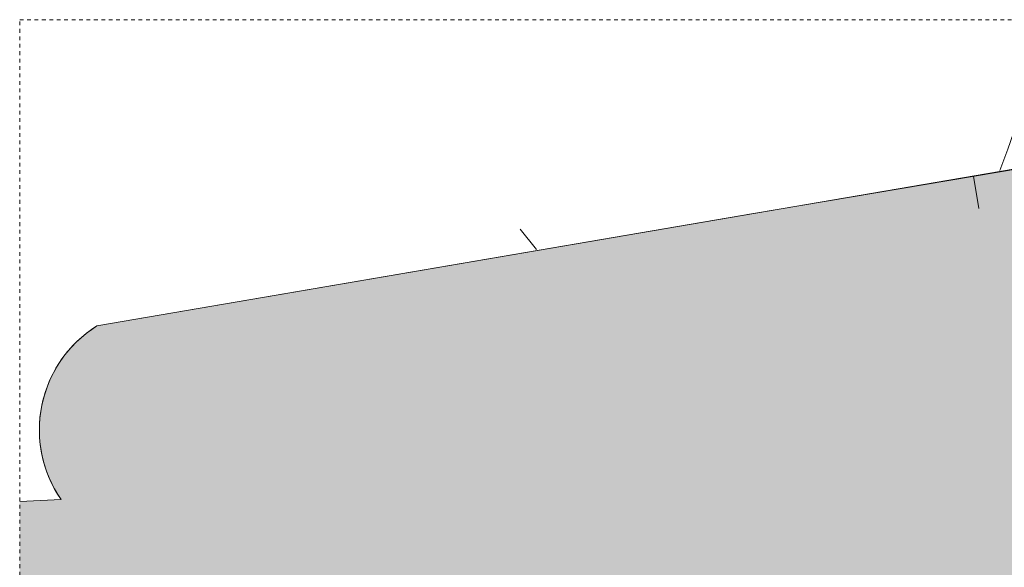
# Model space of a CAD drawing. Extents: x -294884 to 286267, y 0 to 1429765.
# Tile 13 of 178: x -62400 to -35896, y 229677 to 244408. Entities that reach past the tile are written whole.
import ezdxf

# ---------------------------------------------------------------- set-up
doc = ezdxf.new("R2010")
doc.units = 0
doc.header["$MEASUREMENT"] = 0
doc.linetypes.add('DASHED', pattern=[200, 100, -100])

# ---------------------------------------------------------------- blocks, each defined once
blk = doc.blocks.new('M-NIEUW_10')
at = {"linetype": 'Continuous', "lineweight": 5}
blk.add_hatch(color=254, dxfattribs=at).paths.add_polyline_path([(92928.9, 152599), (93299.3, 152599), (94007.3, 152310.8), (95816.3, 152474.7), (96566.3, 152599), (160281, 152599, -0.1863632), (159406.1, 149892.1), (151949.8, 148631.5), (104525, 140613.9), (96917.6, 139376.6), (73475.5, 135651.7), (66113.2, 134481.8), (59916.4, 133443.2), (45285.8, 130964.9), (44902.7, 130900), (44279.7, 131207.6), (44166.3, 131549.2), (43065, 131736), (43065, 139633.9), (44182.3, 139689.1, -0.428386), (45143.2, 144360.5), (70172.5, 148645.2), (84189.9, 151260.3), (86408.1, 151564.7)], flags=0)
at = {"color": 7, "linetype": 'DASHED', "lineweight": 0}
blk.add_lwpolyline([(43065, 79449), (43065, 152599), (167865, 152599), (167865, 79449)], close=True, dxfattribs=at)
at = {"color": 251, "linetype": 'Continuous', "lineweight": 5}
blk.add_lwpolyline([(83159.7, 150820.7), (62813.8, 147388.6), (45143.2, 144360.5), (44995.1, 144262.3), (44852.4, 144156.2), (44715.7, 144042.6), (44585.4, 143921.8), (44461.7, 143794.2), (44345.1, 143660), (44235.9, 143519.8), (44134.4, 143373.9), (44041, 143222.7), (43955.8, 143066.7), (43879.2, 142906.3), (43811.3, 142742), (43752.4, 142574.3), (43702.6, 142403.7), (43662.2, 142230.6), (43631, 142055.6), (43609.4, 141879.2), (43597.3, 141701.9), (43594.9, 141524.2), (43602, 141346.6), (43618.6, 141169.6), (43644.8, 140993.9), (43680.5, 140819.7), (43725.4, 140647.8), (43779.6, 140478.5), (43842.9, 140312.4), (43914.9, 140149.9), (43995.7, 139991.6), (44084.9, 139837.9), (44182.2, 139689.1), (43065, 139633.9)], dxfattribs=at)
at = {"color": 7, "linetype": 'Continuous', "lineweight": 18}
for points in [[(96592.2, 152599), (95816.3, 152474.7), (89908.4, 151939.4), (83159.7, 150820.7), (62813.8, 147388.6), (45143.2, 144360.5)], [(70904.5, 152599), (70683.8, 151987.5), (70437, 151342.3), (69665.9, 149112.3), (69446.9, 148539.4)], [(56533.1, 146966.7), (56975.8, 146417.2)]]:
    blk.add_lwpolyline(points, dxfattribs=at)
at = {"color": 11, "linetype": 'Continuous', "lineweight": 9}
blk.add_lwpolyline([(90123.7, 150616.2), (89908.4, 151939.4), (83159.7, 150820.7), (62813.8, 147388.6), (45143.2, 144360.5)], dxfattribs=at)
at = {"color": 254, "linetype": 'Continuous', "lineweight": 13}
blk.add_lwpolyline([(70172.5, 148645.2), (45143.2, 144360.5, 0.428386), (44182.3, 139689.1), (44182.3, 139689.1), (43065, 139633.9)], format="xyb", dxfattribs=at)
at = {"color": 8, "linetype": 'Continuous', "lineweight": 5}
blk.add_lwpolyline([(68738.4, 148386.6), (68884.4, 147523.8)], dxfattribs=at)

msp = doc.modelspace()

# ---------------------------------------------------------------- block references
msp.add_blockref('M-NIEUW_10', (-105465, 91809))

doc.saveas('drawing.dxf')
